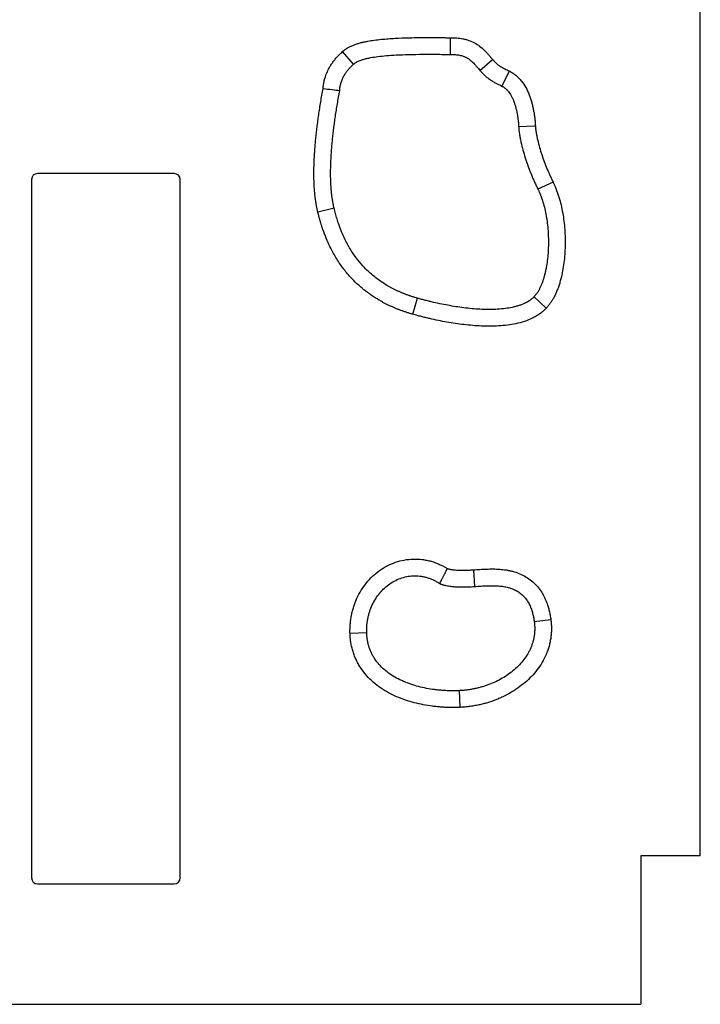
# Model space of a CAD drawing. Header units: millimetres. Extents: x 330 to 1130, y -1600 to -400.
# Tile 2 of 3: x 672 to 1130, y -1600 to -937. Entities that reach past the tile are written whole.
import ezdxf

# ---------------------------------------------------------------- set-up
doc = ezdxf.new("R2010")
doc.units = ezdxf.units.MM

msp = doc.modelspace()

# ---------------------------------------------------------------- linework, layer by layer
at = {"color": 7, "linetype": 'Continuous', "lineweight": 25}
for p, q in [((1130, -1500), (1130, -440)), ((961.91, -960.85), (961.91, -949.6)), ((896.68, -967.37), (889.19, -958.98)), ((981.74, -971.61), (990.21, -964.2)), ((996.49, -982.15), (1001.52, -972.09)), ((1007.76, -1009.33), (1019, -1008.86)), ((680, -1045), (680, -1515)), ((776, -1041), (684, -1041)), ((780, -1515), (780, -1045)), ((1030.89, -1046.7), (1020.77, -1051.62)), ((872.59, -1066.74), (883.54, -1064.16)), ((936.66, -1135.73), (939.71, -1124.9)), ((1026.34, -1131.6), (1018.17, -1123.87)), ((977.28, -1307.65), (978.05, -1318.87)), ((1029.43, -1341.22), (1018.28, -1342.7)), ((905.53, -1350.06), (894.28, -1350.38)), ((968.44, -1400.18), (967.92, -1388.95)), ((1130, -1500), (1090, -1500)), ((1090, -1500), (1090, -1600)), ((684, -1519), (776, -1519)), ((430, -1600), (1090, -1600))]:
    msp.add_line(p, q, dxfattribs=at)
for centre, start, end in [((684, -1045), 90, 180), ((776, -1045), 360, 90), ((684, -1515), 180, 270), ((776, -1515), 270, 360)]:
    msp.add_arc(centre, 4, start, end, dxfattribs=at)
for points, knots in [([(889.19, -958.98), (889.3, -958.88), (889.53, -958.68), (889.88, -958.39), (890.24, -958.1), (890.61, -957.82), (890.99, -957.55), (891.37, -957.28), (891.76, -957.02), (892.17, -956.76), (892.58, -956.51), (893.5, -955.97), (895.03, -955.19), (897.16, -954.3), (899.39, -953.55), (901.61, -952.92), (903.91, -952.38), (906.87, -951.8), (910.72, -951.2), (915.27, -950.68), (919.99, -950.27), (925.99, -949.89), (933.8, -949.6), (943.11, -949.46), (951.05, -949.49), (956.2, -949.54), (958.52, -949.57), (959.75, -949.58), (960.81, -949.59), (961.59, -949.59), (961.91, -949.6)], [0, 0, 0, 0, 0.00611, 0.012252, 0.018429, 0.024643, 0.030899, 0.037198, 0.043544, 0.049939, 0.056386, 0.062887, 0.09326, 0.125425, 0.155625, 0.188035, 0.218269, 0.25068, 0.309493, 0.37538, 0.435103, 0.500127, 0.61743, 0.75004, 0.875018, 0.937509, 0.957261, 0.968755, 0.986854, 1, 1, 1, 1]), ([(961.91, -949.6), (962.16, -949.6), (962.64, -949.6), (963.36, -949.61), (964.06, -949.63), (964.74, -949.66), (965.41, -949.7), (966.55, -949.78), (968.15, -949.95), (970.21, -950.28), (972.22, -950.74), (974.87, -951.54), (978.04, -952.92), (981.55, -955.17), (984.16, -957.47), (986.09, -959.47), (987.48, -961.03), (988.65, -962.39), (989.56, -963.45), (990.01, -963.97), (990.21, -964.2)], [0, 0, 0, 0, 0.022045, 0.043592, 0.064646, 0.085209, 0.105286, 0.12488, 0.188788, 0.249705, 0.313076, 0.374773, 0.498671, 0.623829, 0.748826, 0.811556, 0.874372, 0.937186, 0.97295, 1, 1, 1, 1]), ([(876.17, -983.73), (876.18, -983.53), (876.21, -983.13), (876.27, -982.54), (876.34, -981.94), (876.42, -981.35), (876.52, -980.75), (876.62, -980.16), (876.73, -979.58), (876.85, -978.99), (876.99, -978.41), (877.13, -977.82), (877.29, -977.24), (877.73, -975.71), (878.61, -973.27), (879.99, -970.39), (881.41, -967.98), (882.55, -966.31), (883.56, -964.96), (884.39, -963.92), (885.27, -962.9), (886.18, -961.9), (887.14, -960.91), (888.14, -959.93), (888.84, -959.3), (889.19, -958.98)], [0, 0, 0, 0, 0.020975, 0.041914, 0.062826, 0.083717, 0.104594, 0.125464, 0.146333, 0.16721, 0.1881, 0.209011, 0.229949, 0.250922, 0.375294, 0.501299, 0.583751, 0.667512, 0.713333, 0.759635, 0.806467, 0.853876, 0.901906, 0.9506, 1, 1, 1, 1]), ([(896.68, -967.37), (896.76, -967.31), (896.92, -967.17), (897.16, -966.97), (897.42, -966.77), (897.69, -966.58), (897.97, -966.4), (898.26, -966.21), (898.86, -965.87), (899.82, -965.38), (901.37, -964.74), (903.3, -964.11), (905.66, -963.51), (908.96, -962.84), (913.36, -962.19), (919.05, -961.61), (925.94, -961.15), (934.14, -960.84), (943.21, -960.71), (951, -960.74), (956.09, -960.79), (958.4, -960.82), (959.65, -960.83), (960.75, -960.84), (961.57, -960.84), (961.91, -960.85)], [0, 0, 0, 0, 0.004699, 0.009487, 0.014368, 0.019348, 0.02443, 0.029619, 0.034919, 0.055551, 0.078205, 0.110663, 0.147428, 0.188626, 0.262719, 0.348958, 0.447483, 0.575185, 0.720051, 0.858187, 0.927861, 0.950165, 0.963162, 0.984335, 1, 1, 1, 1]), ([(961.91, -960.85), (962.15, -960.85), (962.61, -960.85), (963.28, -960.86), (963.94, -960.89), (964.57, -960.92), (965.47, -960.98), (966.63, -961.1), (968.01, -961.32), (969.3, -961.61), (970.88, -962.09), (972.73, -962.89), (974.83, -964.25), (976.49, -965.72), (977.88, -967.17), (979.06, -968.5), (980.15, -969.76), (981.06, -970.82), (981.54, -971.37), (981.74, -971.61)], [0, 0, 0, 0, 0.029553, 0.05812, 0.085705, 0.112316, 0.137961, 0.200974, 0.259673, 0.314999, 0.367921, 0.467918, 0.56976, 0.683003, 0.748822, 0.823453, 0.907631, 0.959846, 1, 1, 1, 1]), ([(990.21, -964.2), (990.38, -964.39), (990.72, -964.77), (991.21, -965.32), (991.69, -965.82), (992.15, -966.29), (992.67, -966.79), (993.25, -967.32), (993.91, -967.88), (994.6, -968.39), (995.32, -968.86), (996.07, -969.3), (997.09, -969.86), (998.4, -970.54), (999.96, -971.31), (1001, -971.83), (1001.52, -972.09)], [0, 0, 0, 0, 0.055899, 0.108824, 0.158789, 0.205811, 0.24991, 0.314645, 0.374523, 0.435955, 0.49961, 0.557726, 0.62467, 0.749745, 0.874871, 1, 1, 1, 1]), ([(887.36, -985.09), (887.36, -984.93), (887.38, -984.6), (887.42, -984.11), (887.47, -983.63), (887.53, -983.14), (887.6, -982.66), (887.69, -982.18), (887.78, -981.7), (887.88, -981.22), (888, -980.75), (888.29, -979.64), (888.87, -977.92), (889.73, -976.09), (890.5, -974.71), (891.1, -973.75), (891.75, -972.8), (892.44, -971.86), (893.19, -970.94), (893.99, -970.02), (894.84, -969.13), (895.73, -968.24), (896.36, -967.66), (896.68, -967.37)], [0, 0, 0, 0, 0.023855, 0.047651, 0.071402, 0.095118, 0.118812, 0.142495, 0.16618, 0.189879, 0.213603, 0.237366, 0.356565, 0.477993, 0.532136, 0.587016, 0.642738, 0.699402, 0.757103, 0.815931, 0.87597, 0.937302, 1, 1, 1, 1]), ([(981.74, -971.61), (981.93, -971.81), (982.28, -972.22), (982.82, -972.81), (983.34, -973.37), (983.86, -973.9), (984.36, -974.4), (985.03, -975.06), (985.88, -975.83), (986.97, -976.74), (988.14, -977.61), (989.3, -978.37), (990.44, -979.04), (991.74, -979.77), (993.26, -980.55), (994.92, -981.37), (995.98, -981.9), (996.49, -982.15)], [0, 0, 0, 0, 0.045115, 0.088635, 0.130568, 0.170924, 0.209712, 0.246944, 0.324534, 0.398499, 0.479607, 0.56241, 0.625974, 0.696385, 0.806749, 0.906085, 1, 1, 1, 1]), ([(1001.52, -972.09), (1001.67, -972.16), (1001.95, -972.31), (1002.38, -972.54), (1002.8, -972.78), (1003.21, -973.03), (1003.62, -973.28), (1004.03, -973.55), (1004.43, -973.83), (1004.83, -974.11), (1005.22, -974.41), (1005.61, -974.71), (1006.55, -975.48), (1007.97, -976.8), (1010.26, -979.41), (1012.7, -983.13), (1014.55, -987.13), (1015.77, -990.53), (1016.54, -993.06), (1017.2, -995.66), (1017.75, -998.26), (1018.21, -1000.9), (1018.52, -1003.12), (1018.72, -1004.91), (1018.84, -1006.26), (1018.94, -1007.57), (1018.98, -1008.43), (1019, -1008.86)], [0, 0, 0, 0, 0.011337, 0.022681, 0.034037, 0.04541, 0.056805, 0.068228, 0.079682, 0.091175, 0.102709, 0.114291, 0.125926, 0.187636, 0.250997, 0.370184, 0.499611, 0.560718, 0.624489, 0.686043, 0.749606, 0.811938, 0.874842, 0.907295, 0.938964, 0.969862, 1, 1, 1, 1]), ([(872.59, -1066.74), (872.52, -1066.45), (872.38, -1065.86), (872.19, -1064.97), (872.01, -1064.07), (871.83, -1063.16), (871.66, -1062.23), (871.5, -1061.29), (871.35, -1060.34), (871.2, -1059.38), (871.07, -1058.4), (870.94, -1057.42), (870.66, -1055.08), (870.31, -1051.28), (870.04, -1045.87), (869.96, -1040.11), (870.07, -1034.67), (870.3, -1029.65), (870.57, -1025.43), (870.89, -1021.43), (871.24, -1017.64), (871.65, -1013.76), (872.12, -1009.77), (872.65, -1005.68), (873.24, -1001.49), (873.88, -997.19), (874.59, -992.79), (875.35, -988.3), (875.89, -985.27), (876.17, -983.73)], [0, 0, 0, 0, 0.010779, 0.021676, 0.032692, 0.04383, 0.055091, 0.066475, 0.077985, 0.089621, 0.101385, 0.113278, 0.1253, 0.186017, 0.250115, 0.319489, 0.392746, 0.44537, 0.499949, 0.544137, 0.5896, 0.636346, 0.684382, 0.733713, 0.784346, 0.836287, 0.88954, 0.944109, 1, 1, 1, 1]), ([(876.17, -983.73), (878.19, -983.99), (881.91, -984.46), (885.65, -984.89), (887.36, -985.09)], [0, 0, 0, 0, 0.542023, 1, 1, 1, 1]), ([(883.54, -1064.16), (883.48, -1063.89), (883.35, -1063.35), (883.17, -1062.53), (883.01, -1061.7), (882.84, -1060.85), (882.69, -1059.99), (882.54, -1059.12), (882.41, -1058.23), (882.28, -1057.33), (882.15, -1056.42), (882.04, -1055.49), (881.93, -1054.55), (881.83, -1053.6), (881.74, -1052.63), (881.66, -1051.65), (881.58, -1050.66), (881.51, -1049.65), (881.45, -1048.63), (881.4, -1047.6), (881.35, -1046.55), (881.27, -1044.31), (881.22, -1040.81), (881.29, -1035.96), (881.49, -1030.88), (881.79, -1026.21), (882.13, -1022.01), (882.48, -1018.32), (882.89, -1014.52), (883.35, -1010.62), (883.88, -1006.62), (884.46, -1002.51), (885.09, -998.3), (885.79, -993.99), (886.54, -989.57), (887.08, -986.6), (887.36, -985.09)], [0, 0, 0, 0, 0.010391, 0.020924, 0.031601, 0.042424, 0.053394, 0.064512, 0.07578, 0.087199, 0.098771, 0.110496, 0.122376, 0.134412, 0.146604, 0.158955, 0.171465, 0.184136, 0.196967, 0.20996, 0.223115, 0.236434, 0.294239, 0.355062, 0.418951, 0.485945, 0.531171, 0.577752, 0.625697, 0.675011, 0.725702, 0.777776, 0.831237, 0.886092, 0.942345, 1, 1, 1, 1]), ([(996.49, -982.15), (996.59, -982.2), (996.8, -982.31), (997.09, -982.48), (997.39, -982.65), (997.68, -982.84), (997.97, -983.04), (998.26, -983.24), (998.54, -983.46), (998.81, -983.68), (999.09, -983.92), (999.36, -984.17), (999.62, -984.42), (999.88, -984.69), (1000.14, -984.96), (1000.4, -985.24), (1000.65, -985.54), (1001.16, -986.17), (1001.9, -987.19), (1002.8, -988.7), (1003.64, -990.36), (1004.4, -992.16), (1005.09, -994.09), (1005.7, -996.12), (1006.24, -998.24), (1006.71, -1000.42), (1007.09, -1002.65), (1007.35, -1004.53), (1007.52, -1006.04), (1007.63, -1007.17), (1007.71, -1008.26), (1007.74, -1008.98), (1007.76, -1009.33)], [0, 0, 0, 0, 0.01116, 0.022364, 0.0336221, 0.0449444, 0.0563408, 0.0678209, 0.0793942, 0.09107, 0.1028571, 0.1147644, 0.1268003, 0.1389731, 0.1512907, 0.1637607, 0.1763906, 0.1891874, 0.2431039, 0.3002334, 0.3609312, 0.4254938, 0.4919117, 0.5620241, 0.6328347, 0.7064362, 0.7801432, 0.854659, 0.892638, 0.9295121, 0.9652946, 1, 1, 1, 1]), ([(1007.76, -1009.33), (1007.77, -1009.5), (1007.79, -1009.85), (1007.82, -1010.38), (1007.87, -1010.94), (1007.92, -1011.52), (1007.98, -1012.11), (1008.09, -1013), (1008.25, -1014.2), (1008.55, -1016.1), (1009, -1018.47), (1009.79, -1022.06), (1010.96, -1026.55), (1012.57, -1031.73), (1014.39, -1036.88), (1016.02, -1041.03), (1017.41, -1044.33), (1018.48, -1046.75), (1019.6, -1049.19), (1020.38, -1050.81), (1020.77, -1051.62)], [0, 0, 0, 0, 0.011536, 0.02356, 0.036076, 0.049086, 0.062592, 0.076595, 0.109429, 0.143954, 0.206281, 0.27186, 0.392297, 0.518668, 0.637866, 0.760392, 0.8194, 0.878994, 0.939189, 1, 1, 1, 1]), ([(1019, -1008.86), (1019.01, -1009.01), (1019.02, -1009.31), (1019.06, -1009.77), (1019.1, -1010.27), (1019.16, -1010.8), (1019.25, -1011.56), (1019.39, -1012.57), (1019.64, -1014.19), (1020.03, -1016.24), (1020.73, -1019.44), (1021.79, -1023.49), (1023.26, -1028.22), (1024.93, -1032.96), (1026.45, -1036.81), (1027.75, -1039.88), (1028.75, -1042.14), (1029.79, -1044.42), (1030.52, -1045.93), (1030.89, -1046.7)], [0, 0, 0, 0, 0.0108999, 0.0226015, 0.0351087, 0.0484246, 0.0625517, 0.0929317, 0.1251523, 0.1858655, 0.2501706, 0.3718724, 0.5001896, 0.623203, 0.7499159, 0.8114493, 0.8736312, 0.9364766, 1, 1, 1, 1]), ([(1030.89, -1046.7), (1031, -1046.93), (1031.22, -1047.39), (1031.55, -1048.1), (1031.87, -1048.81), (1032.18, -1049.53), (1032.49, -1050.26), (1032.79, -1050.99), (1033.31, -1052.32), (1034.03, -1054.29), (1035.14, -1057.74), (1036.34, -1062.18), (1037.44, -1067.58), (1038.26, -1073.11), (1038.79, -1078.65), (1039.05, -1084.24), (1039.05, -1089.83), (1038.79, -1095.4), (1038.24, -1100.99), (1037.4, -1106.47), (1036.4, -1111.06), (1035.4, -1114.66), (1034.53, -1117.36), (1033.57, -1119.91), (1032.7, -1121.91), (1031.97, -1123.42), (1031.42, -1124.47), (1030.85, -1125.48), (1030.27, -1126.46), (1029.66, -1127.41), (1029.04, -1128.32), (1028.4, -1129.19), (1027.73, -1130.03), (1027.05, -1130.84), (1026.58, -1131.35), (1026.34, -1131.6)], [0, 0, 0, 0, 0.008694, 0.017434, 0.026222, 0.035059, 0.043945, 0.052883, 0.061874, 0.092303, 0.123553, 0.184359, 0.247557, 0.309554, 0.37299, 0.435582, 0.498341, 0.561742, 0.623764, 0.688005, 0.749003, 0.782283, 0.814215, 0.844864, 0.874304, 0.887891, 0.901222, 0.914305, 0.927154, 0.939778, 0.952191, 0.964406, 0.976436, 0.988296, 1, 1, 1, 1]), ([(1020.77, -1051.62), (1020.88, -1051.84), (1021.09, -1052.28), (1021.39, -1052.95), (1021.7, -1053.63), (1021.99, -1054.31), (1022.28, -1055.01), (1022.56, -1055.72), (1022.83, -1056.44), (1023.1, -1057.17), (1023.36, -1057.91), (1023.61, -1058.66), (1023.86, -1059.42), (1024.49, -1061.44), (1025.39, -1064.8), (1026.36, -1069.57), (1027.09, -1074.49), (1027.56, -1079.47), (1027.8, -1084.51), (1027.8, -1091.2), (1027.33, -1097.84), (1026.46, -1103.56), (1025.83, -1106.74), (1025.28, -1109.07), (1024.65, -1111.32), (1023.95, -1113.5), (1023.18, -1115.58), (1022.48, -1117.2), (1021.9, -1118.39), (1021.48, -1119.2), (1021.04, -1119.97), (1020.6, -1120.71), (1020.14, -1121.41), (1019.66, -1122.08), (1019.18, -1122.71), (1018.69, -1123.31), (1018.34, -1123.69), (1018.17, -1123.87)], [0, 0, 0, 0, 0.009698, 0.019482, 0.029353, 0.039313, 0.049365, 0.05951, 0.069749, 0.080085, 0.090519, 0.101052, 0.111688, 0.122425, 0.185147, 0.250662, 0.31621, 0.383451, 0.450269, 0.517283, 0.650308, 0.715523, 0.748025, 0.77944, 0.811007, 0.841183, 0.870962, 0.899139, 0.911635, 0.923779, 0.935584, 0.947061, 0.958221, 0.96908, 0.979652, 0.989953, 1, 1, 1, 1]), ([(939.71, -1124.9), (939.37, -1124.81), (938.7, -1124.62), (937.71, -1124.32), (936.72, -1124.01), (935.74, -1123.7), (934.76, -1123.37), (933.8, -1123.04), (932.85, -1122.7), (931.9, -1122.35), (930.96, -1121.99), (930.03, -1121.62), (929.11, -1121.24), (928.2, -1120.85), (927.29, -1120.46), (926.4, -1120.05), (925.51, -1119.64), (924.63, -1119.21), (923.76, -1118.78), (922.9, -1118.34), (922.05, -1117.89), (921.2, -1117.43), (920.37, -1116.96), (918.25, -1115.74), (914.95, -1113.65), (910.65, -1110.44), (906.62, -1106.95), (902.48, -1102.74), (898.32, -1097.71), (894.3, -1091.72), (891.11, -1085.85), (888.59, -1080.24), (887.06, -1076.2), (886.08, -1073.26), (885.52, -1071.5), (884.98, -1069.71), (884.48, -1067.89), (883.99, -1066.04), (883.69, -1064.79), (883.54, -1064.16)], [0, 0, 0, 0, 0.011987, 0.02391, 0.035769, 0.047567, 0.059305, 0.070984, 0.082605, 0.094171, 0.105682, 0.11714, 0.128546, 0.139902, 0.15121, 0.162471, 0.173687, 0.184859, 0.195989, 0.207079, 0.21813, 0.229144, 0.240123, 0.251068, 0.313068, 0.374345, 0.435247, 0.496125, 0.576986, 0.659231, 0.743617, 0.806226, 0.870686, 0.891627, 0.912804, 0.934224, 0.955892, 0.977816, 1, 1, 1, 1]), ([(936.66, -1135.73), (936.32, -1135.64), (935.63, -1135.44), (934.6, -1135.13), (933.57, -1134.82), (932.56, -1134.5), (931.55, -1134.16), (930.55, -1133.82), (929.56, -1133.47), (928.57, -1133.11), (927.6, -1132.75), (926.63, -1132.37), (925.67, -1131.99), (924.71, -1131.59), (923.77, -1131.19), (922.83, -1130.78), (921.89, -1130.36), (920.97, -1129.93), (920.05, -1129.5), (919.15, -1129.05), (918.25, -1128.6), (917.35, -1128.13), (916.47, -1127.66), (915.59, -1127.18), (914.72, -1126.69), (912.34, -1125.32), (908.56, -1122.92), (903.58, -1119.22), (898.92, -1115.16), (894.12, -1110.29), (889.32, -1104.48), (884.69, -1097.61), (881.05, -1090.91), (878.19, -1084.55), (876.48, -1080.04), (875.38, -1076.76), (874.77, -1074.82), (874.18, -1072.85), (873.62, -1070.84), (873.09, -1068.8), (872.76, -1067.43), (872.59, -1066.74)], [0, 0, 0, 0, 0.010876, 0.021704, 0.032483, 0.043215, 0.053901, 0.064543, 0.07514, 0.085695, 0.096208, 0.106681, 0.117114, 0.12751, 0.137868, 0.148191, 0.158479, 0.168734, 0.178956, 0.189148, 0.19931, 0.209444, 0.219551, 0.229632, 0.239689, 0.249722, 0.312575, 0.374815, 0.437052, 0.499275, 0.581214, 0.664321, 0.749362, 0.811256, 0.874779, 0.895112, 0.915652, 0.936405, 0.957376, 0.978573, 1, 1, 1, 1]), ([(1018.17, -1123.87), (1018.07, -1123.97), (1017.88, -1124.17), (1017.58, -1124.47), (1017.27, -1124.76), (1016.95, -1125.04), (1016.63, -1125.32), (1016.29, -1125.59), (1015.94, -1125.86), (1015.59, -1126.12), (1015.23, -1126.38), (1014.85, -1126.63), (1014.47, -1126.88), (1014.08, -1127.12), (1013.68, -1127.36), (1013.27, -1127.59), (1012.85, -1127.82), (1012.42, -1128.04), (1011.51, -1128.49), (1010.05, -1129.12), (1007.99, -1129.87), (1005.78, -1130.52), (1002.7, -1131.24), (998.63, -1131.91), (993.63, -1132.36), (988.38, -1132.51), (983.1, -1132.41), (977.69, -1132.07), (972.3, -1131.53), (966.84, -1130.81), (961.41, -1129.92), (955.94, -1128.88), (951.43, -1127.89), (947.81, -1127.04), (945.12, -1126.36), (942.41, -1125.65), (940.61, -1125.15), (939.71, -1124.9)], [0, 0, 0, 0, 0.005139, 0.010312, 0.015523, 0.020774, 0.026068, 0.031408, 0.036797, 0.042237, 0.047732, 0.053283, 0.058893, 0.064564, 0.070299, 0.0761, 0.081969, 0.087909, 0.09392, 0.119521, 0.146449, 0.17481, 0.204697, 0.263293, 0.327189, 0.390055, 0.457103, 0.522264, 0.590478, 0.657119, 0.725935, 0.793603, 0.862698, 0.896711, 0.930929, 0.965357, 1, 1, 1, 1]), ([(1026.34, -1131.6), (1026.22, -1131.73), (1025.98, -1131.98), (1025.61, -1132.35), (1025.23, -1132.71), (1024.85, -1133.07), (1024.45, -1133.43), (1024.05, -1133.77), (1023.64, -1134.12), (1023.22, -1134.45), (1022.8, -1134.78), (1022.36, -1135.11), (1021.29, -1135.88), (1019.49, -1137.04), (1016.11, -1138.83), (1011.55, -1140.64), (1005.96, -1142.11), (1000.13, -1143.07), (994.38, -1143.59), (988.48, -1143.77), (982.69, -1143.65), (976.8, -1143.29), (971.03, -1142.71), (965.2, -1141.94), (959.46, -1141.01), (953.7, -1139.9), (948.95, -1138.87), (945.15, -1137.97), (942.33, -1137.26), (939.5, -1136.52), (937.61, -1136), (936.66, -1135.73)], [0, 0, 0, 0, 0.005595, 0.011206, 0.016833, 0.022479, 0.028145, 0.033835, 0.039548, 0.045287, 0.051054, 0.056851, 0.06268, 0.093537, 0.125412, 0.18554, 0.250648, 0.310579, 0.375122, 0.43581, 0.500151, 0.561237, 0.625003, 0.686512, 0.749925, 0.811842, 0.875003, 0.905978, 0.937133, 0.968472, 1, 1, 1, 1]), ([(894.28, -1350.38), (894.27, -1350.12), (894.26, -1349.61), (894.26, -1348.84), (894.26, -1348.08), (894.27, -1347.32), (894.3, -1346.56), (894.33, -1345.8), (894.38, -1345.04), (894.49, -1343.53), (894.73, -1341.27), (895.23, -1338.28), (895.89, -1335.32), (897.01, -1331.42), (898.83, -1326.7), (901.71, -1321.33), (905.23, -1316.38), (909.37, -1311.92), (914.07, -1308.05), (919.28, -1304.86), (924.89, -1302.45), (930.79, -1300.89), (936.84, -1300.25), (941.91, -1300.49), (945.91, -1301.15), (948.85, -1301.87), (951.73, -1302.8), (953.96, -1303.72), (955.59, -1304.48), (956.65, -1305.01), (957.7, -1305.58), (958.74, -1306.18), (959.42, -1306.6), (959.76, -1306.81)], [0, 0, 0, 0, 0.007916, 0.015812, 0.02369, 0.031551, 0.039395, 0.047226, 0.055043, 0.06285, 0.094139, 0.125216, 0.156606, 0.187822, 0.250474, 0.31281, 0.375597, 0.437925, 0.500354, 0.5633, 0.62619, 0.688533, 0.751311, 0.813689, 0.844976, 0.876365, 0.907362, 0.938561, 0.950763, 0.962999, 0.975277, 0.987608, 1, 1, 1, 1]), ([(905.53, -1350.06), (905.52, -1349.82), (905.51, -1349.34), (905.51, -1348.63), (905.51, -1347.92), (905.53, -1347.22), (905.56, -1346.51), (905.6, -1345.81), (905.69, -1344.53), (905.9, -1342.69), (906.3, -1340.3), (906.83, -1337.95), (907.73, -1334.87), (909.19, -1331.17), (911.46, -1327.01), (914.21, -1323.21), (917.42, -1319.84), (921.02, -1316.96), (924.96, -1314.63), (929.14, -1312.93), (933.49, -1311.88), (937.9, -1311.52), (941.58, -1311.8), (944.47, -1312.36), (946.61, -1312.95), (948.7, -1313.7), (950.38, -1314.45), (951.71, -1315.12), (952.68, -1315.67), (953.64, -1316.25), (954.27, -1316.66), (954.59, -1316.87)], [0, 0, 0, 0, 0.009681, 0.019328, 0.028944, 0.038531, 0.048091, 0.057626, 0.06714, 0.100211, 0.132994, 0.165835, 0.198442, 0.263265, 0.327232, 0.391077, 0.453812, 0.516106, 0.578107, 0.639285, 0.699348, 0.759419, 0.8189, 0.848918, 0.879094, 0.909006, 0.939216, 0.954259, 0.969392, 0.984633, 1, 1, 1, 1]), ([(954.59, -1316.87), (954.79, -1316.5), (955.24, -1315.67), (955.98, -1314.3), (956.67, -1313.01), (957.43, -1311.55), (958.18, -1310.08), (959.01, -1308.39), (959.52, -1307.32), (959.76, -1306.81)], [0, 0, 0, 0, 0.111793, 0.249997, 0.41384, 0.5, 0.68544, 0.852109, 1, 1, 1, 1]), ([(959.76, -1306.81), (959.86, -1306.84), (960.07, -1306.91), (960.4, -1307), (960.74, -1307.08), (961.11, -1307.17), (961.5, -1307.25), (962.11, -1307.36), (962.97, -1307.5), (964.39, -1307.67), (966.23, -1307.82), (968.37, -1307.91), (970.53, -1307.92), (972.67, -1307.89), (974.93, -1307.8), (976.48, -1307.7), (977.28, -1307.65)], [0, 0, 0, 0, 0.018202, 0.037435, 0.05771, 0.079038, 0.101429, 0.12489, 0.184927, 0.249762, 0.36893, 0.499834, 0.614329, 0.73581, 0.864348, 1, 1, 1, 1]), ([(977.28, -1307.65), (978.01, -1307.6), (979.49, -1307.5), (982.44, -1307.3), (986.13, -1307.11), (990.57, -1307.03), (994.99, -1307.19), (998.66, -1307.59), (1001.55, -1308.12), (1004.44, -1308.8), (1007.95, -1309.95), (1011.96, -1311.86), (1015.65, -1314.29), (1018.98, -1317.22), (1021.87, -1320.6), (1024.25, -1324.31), (1026.18, -1328.31), (1027.32, -1331.53), (1027.99, -1333.89), (1028.35, -1335.28), (1028.67, -1336.71), (1028.95, -1338.18), (1029.21, -1339.68), (1029.35, -1340.7), (1029.43, -1341.22)], [0, 0, 0, 0, 0.031307, 0.06261, 0.125202, 0.18781, 0.250369, 0.312519, 0.344018, 0.374625, 0.438231, 0.499769, 0.562176, 0.624949, 0.686801, 0.749987, 0.810897, 0.874601, 0.894475, 0.914739, 0.935408, 0.956499, 0.978025, 1, 1, 1, 1]), ([(954.59, -1316.87), (954.7, -1316.92), (954.94, -1317.02), (955.29, -1317.16), (955.67, -1317.3), (956.05, -1317.43), (956.44, -1317.56), (956.85, -1317.69), (957.27, -1317.81), (957.7, -1317.92), (958.14, -1318.03), (958.6, -1318.13), (959.41, -1318.31), (960.62, -1318.53), (962.57, -1318.8), (964.98, -1319.02), (967.48, -1319.14), (969.73, -1319.17), (971.69, -1319.16), (973.73, -1319.11), (975.86, -1319.01), (977.31, -1318.92), (978.05, -1318.87)], [0, 0, 0, 0, 0.015896, 0.032179, 0.048857, 0.065939, 0.08343, 0.10134, 0.119674, 0.138438, 0.157639, 0.17728, 0.197368, 0.26285, 0.332491, 0.445928, 0.569221, 0.648062, 0.730527, 0.816651, 0.906466, 1, 1, 1, 1]), ([(978.05, -1318.87), (978.78, -1318.82), (980.23, -1318.72), (983.06, -1318.54), (986.46, -1318.36), (990.39, -1318.28), (994.1, -1318.41), (997.55, -1318.79), (1000.75, -1319.44), (1003.7, -1320.4), (1006.38, -1321.67), (1008.8, -1323.25), (1010.95, -1325.15), (1012.84, -1327.37), (1014.45, -1329.89), (1015.8, -1332.71), (1016.66, -1335.14), (1017.2, -1337.07), (1017.52, -1338.4), (1017.81, -1339.79), (1018.07, -1341.23), (1018.21, -1342.21), (1018.28, -1342.7)], [0, 0, 0, 0, 0.040886, 0.080801, 0.157724, 0.230716, 0.299531, 0.363738, 0.42392, 0.481155, 0.535664, 0.588671, 0.641375, 0.694833, 0.750059, 0.807409, 0.868446, 0.893197, 0.918701, 0.944985, 0.972077, 1, 1, 1, 1]), ([(1018.28, -1342.7), (1018.3, -1342.9), (1018.35, -1343.3), (1018.42, -1343.9), (1018.47, -1344.49), (1018.51, -1345.09), (1018.54, -1345.68), (1018.56, -1346.27), (1018.58, -1346.86), (1018.58, -1347.46), (1018.57, -1348.05), (1018.54, -1348.63), (1018.51, -1349.22), (1018.47, -1349.81), (1018.42, -1350.4), (1018.35, -1350.98), (1018.21, -1352.11), (1017.93, -1353.76), (1017.41, -1355.93), (1016.74, -1358.06), (1015.93, -1360.14), (1014.98, -1362.19), (1013.52, -1364.87), (1011.36, -1368.09), (1008.3, -1371.69), (1004.81, -1375.01), (1000.93, -1378.02), (996.75, -1380.68), (992.33, -1382.99), (988.48, -1384.61), (985.31, -1385.74), (982.89, -1386.48), (980.43, -1387.14), (978.3, -1387.62), (976.52, -1387.97), (975.09, -1388.21), (973.66, -1388.42), (972.23, -1388.61), (970.79, -1388.75), (969.36, -1388.87), (968.4, -1388.92), (967.92, -1388.95)], [0, 0, 0, 0, 0.00785, 0.015674, 0.023474, 0.031252, 0.039011, 0.046753, 0.05448, 0.062196, 0.069902, 0.077601, 0.085295, 0.092988, 0.100681, 0.108378, 0.116079, 0.145026, 0.174069, 0.20312, 0.232409, 0.261723, 0.291422, 0.351979, 0.413088, 0.476114, 0.540199, 0.605089, 0.669769, 0.735516, 0.768426, 0.801494, 0.834723, 0.868003, 0.886955, 0.90586, 0.924726, 0.943564, 0.962383, 0.981192, 1, 1, 1, 1]), ([(1029.43, -1341.22), (1029.46, -1341.44), (1029.51, -1341.88), (1029.59, -1342.54), (1029.65, -1343.2), (1029.7, -1343.87), (1029.75, -1344.53), (1029.78, -1345.19), (1029.81, -1345.85), (1029.82, -1346.52), (1029.83, -1347.95), (1029.76, -1350.14), (1029.46, -1353.1), (1028.96, -1356.03), (1028.26, -1358.93), (1027.36, -1361.77), (1025.93, -1365.47), (1023.69, -1369.92), (1020.37, -1374.87), (1016.5, -1379.42), (1012.16, -1383.54), (1007.44, -1387.21), (1002.4, -1390.42), (998.01, -1392.72), (994.4, -1394.33), (991.65, -1395.43), (988.85, -1396.42), (986.01, -1397.3), (983.12, -1398.07), (980.63, -1398.63), (978.53, -1399.04), (976.86, -1399.32), (975.18, -1399.57), (973.5, -1399.78), (971.82, -1399.96), (970.13, -1400.09), (969.01, -1400.15), (968.44, -1400.18)], [0, 0, 0, 0, 0.007021, 0.014028, 0.021022, 0.028004, 0.034976, 0.041939, 0.048895, 0.055846, 0.062793, 0.093919, 0.124987, 0.15628, 0.187652, 0.218813, 0.250163, 0.312447, 0.375229, 0.437663, 0.500243, 0.563125, 0.62592, 0.688194, 0.719163, 0.750319, 0.781439, 0.81269, 0.84403, 0.875412, 0.89329, 0.911127, 0.928931, 0.946712, 0.964478, 0.982237, 1, 1, 1, 1]), ([(968.44, -1400.18), (968.1, -1400.2), (967.41, -1400.23), (966.37, -1400.26), (965.33, -1400.29), (964.29, -1400.3), (963.25, -1400.3), (961.52, -1400.29), (959.1, -1400.23), (955.98, -1400.06), (952.88, -1399.8), (948.74, -1399.33), (941.57, -1398.19), (933.46, -1396.1), (925.7, -1393.13), (920.06, -1390.38), (914.77, -1387.15), (909.83, -1383.33), (905.4, -1378.97), (902.2, -1374.84), (900.01, -1371.3), (898.55, -1368.53), (897.3, -1365.66), (896.27, -1362.71), (895.45, -1359.7), (894.96, -1357.25), (894.68, -1355.4), (894.53, -1354.16), (894.41, -1352.91), (894.33, -1351.64), (894.3, -1350.8), (894.28, -1350.38)], [0, 0, 0, 0, 0.01037, 0.020757, 0.031162, 0.041585, 0.052028, 0.062492, 0.093687, 0.124876, 0.156198, 0.187363, 0.250011, 0.374391, 0.438153, 0.499433, 0.562886, 0.623985, 0.686795, 0.749227, 0.780609, 0.811854, 0.8432, 0.874593, 0.905665, 0.936986, 0.949459, 0.961988, 0.974582, 0.98725, 1, 1, 1, 1]), ([(967.92, -1388.95), (967.61, -1388.96), (966.99, -1388.99), (966.06, -1389.02), (965.14, -1389.04), (964.21, -1389.05), (963.27, -1389.05), (961.72, -1389.04), (959.55, -1388.99), (956.76, -1388.83), (953.98, -1388.6), (950.29, -1388.18), (943.97, -1387.18), (935.24, -1384.94), (927.07, -1381.47), (921.22, -1377.9), (917.29, -1374.88), (913.86, -1371.5), (911.42, -1368.37), (909.78, -1365.72), (908.71, -1363.66), (907.78, -1361.54), (907.14, -1359.72), (906.71, -1358.23), (906.42, -1357.11), (906.18, -1355.97), (905.97, -1354.81), (905.8, -1353.64), (905.67, -1352.46), (905.57, -1351.26), (905.54, -1350.46), (905.53, -1350.06)], [0, 0, 0, 0, 0.0112957, 0.0226125, 0.0339516, 0.0453141, 0.056701, 0.0681133, 0.1021775, 0.1362326, 0.1703706, 0.204314, 0.2721682, 0.4047141, 0.5332603, 0.5956572, 0.6551893, 0.7143068, 0.7715395, 0.8000176, 0.8282858, 0.8564909, 0.8847809, 0.8989057, 0.9130753, 0.9273071, 0.9416187, 0.9560272, 0.9705494, 0.9852017, 1, 1, 1, 1])]:
    msp.add_open_spline(points, degree=3, knots=knots, dxfattribs=at)

doc.saveas('drawing.dxf')
